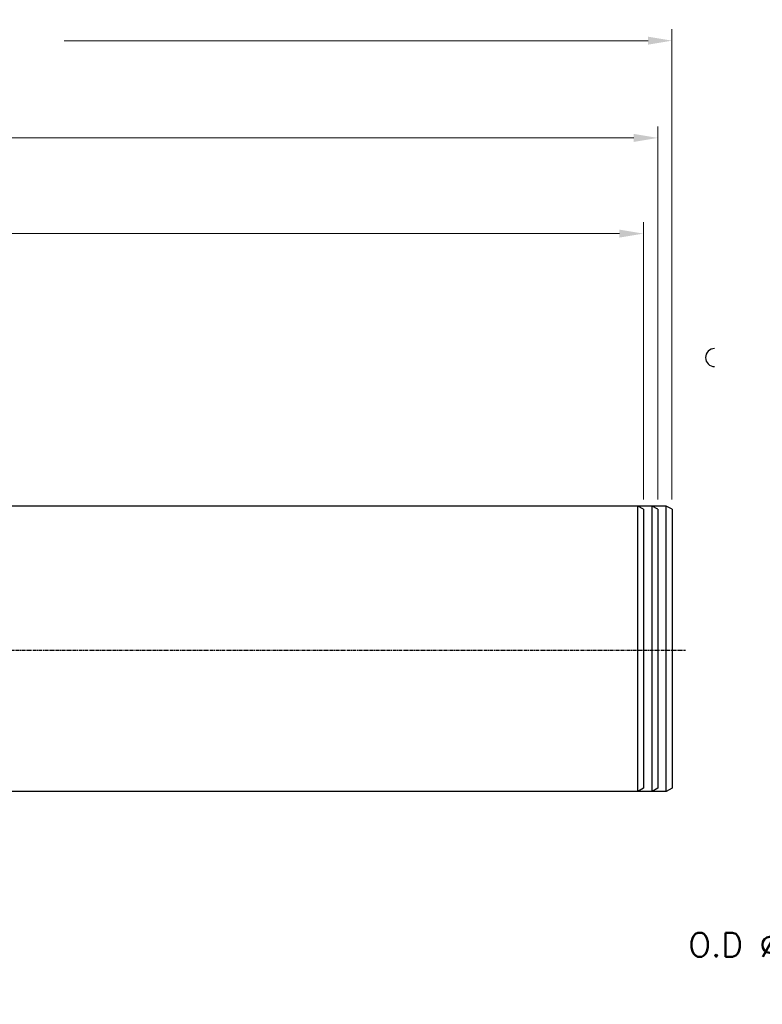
# Model space of a CAD drawing. Header units: inches. Extents: x 0 to 2382, y 0 to 1682.
# Tile 10 of 18: x 1666 to 1926, y 617 to 962. Entities that reach past the tile are written whole.
import ezdxf

# ---------------------------------------------------------------- set-up
doc = ezdxf.new("R2010")
doc.units = ezdxf.units.IN
doc.linetypes.add('CENTER', pattern=[2, 1.25, -0.25, 0.25, -0.25])
doc.layers.add('ATA-CENTER', color=133, linetype='CENTER')
doc.layers.add('ATA-DIM', color=8, linetype='Continuous', lineweight=25)
doc.layers.add('Layer0000', color=7, linetype='Continuous', lineweight=25)
doc.styles.get("Standard").update_dxf_attribs({"font": 'simplex.shx'})
doc.dimstyles.new('ata_A1', dxfattribs={"dimtxt": 4.2, "dimasz": 4.2, "dimexe": 2, "dimexo": 2, "dimgap": 2, "dimtad": 0, "dimtih": 1, "dimtoh": 1, "dimdec": 6, "dimdsep": 46, "dimtxsty": 'Standard', "dimcen": 0, "dimclrd": 252, "dimclre": 252, "dimclrt": 4, "dimadec": 6, "dimazin": 2, "dimtfac": 1, "dimtdec": 6, "dimtofl": 0, "dimtmove": 0, "dimatfit": 3, "dimfxl": 0, "dimtolj": 1, "dimtzin": 0, "dimlwd": 0, "dimlwe": 0, "dimarcsym": 0})

# ---------------------------------------------------------------- blocks, each defined once
blk = doc.blocks.new('*D10165')
at = {"layer": 'ATA-DIM', "color": 252, "lineweight": 0}
for p, q in [((1284.66, 794.03), (1284.66, 924.72)), ((1889.66, 794.03), (1889.66, 924.72)), ((1293.06, 920.72), (1506.35, 920.72)), ((1881.26, 920.72), (1661.77, 920.72))]:
    blk.add_line(p, q, dxfattribs=at)
at = {"layer": 'ATA-DIM', "color": 252}
for points in [[(1293.06, 922.12), (1293.06, 919.32), (1284.66, 920.72)], [(1881.26, 919.32), (1881.26, 922.12), (1889.66, 920.72)]]:
    blk.add_solid(points, dxfattribs=at)
at = {"layer": 'Defpoints', "color": 0}
for p in [(1889.66, 920.72), (1284.66, 790.03), (1889.66, 790.03)]:
    blk.add_point(p, dxfattribs=at)
at = {"layer": 'ATA-DIM', "color": 4, "insert": (1510.35, 927.1), "char_height": 8.4, "attachment_point": 1}
blk.add_mtext('\\A1;605 ( POSITIVE LIMIT )', dxfattribs=at)
blk = doc.blocks.new('*D10166')
at = {"layer": 'ATA-DIM', "color": 252, "lineweight": 0}
for p, q in [((1284.66, 794.03), (1284.66, 958.78)), ((1894.66, 794.03), (1894.66, 958.78)), ((1293.06, 954.78), (1491.33, 954.78)), ((1886.26, 954.78), (1681.78, 954.78))]:
    blk.add_line(p, q, dxfattribs=at)
at = {"layer": 'ATA-DIM', "color": 252}
for points in [[(1293.06, 956.18), (1293.06, 953.38), (1284.66, 954.78)], [(1886.26, 953.38), (1886.26, 956.18), (1894.66, 954.78)]]:
    blk.add_solid(points, dxfattribs=at)
at = {"layer": 'Defpoints', "color": 0}
for p in [(1894.66, 954.78), (1284.66, 790.03), (1894.66, 790.03)]:
    blk.add_point(p, dxfattribs=at)
at = {"layer": 'ATA-DIM', "color": 4, "insert": (1495.33, 961.16), "char_height": 8.4, "attachment_point": 1}
blk.add_mtext('\\A1;610 (POSITIVE HARD STOP )', dxfattribs=at)
blk = doc.blocks.new('*D10164')
at = {"layer": 'ATA-DIM', "color": 252, "lineweight": 0}
for p, q in [((1284.66, 794.03), (1284.66, 891.19)), ((1884.66, 794.03), (1884.66, 891.19)), ((1293.06, 887.19), (1525.77, 887.19)), ((1876.26, 887.19), (1637.34, 887.19))]:
    blk.add_line(p, q, dxfattribs=at)
at = {"layer": 'ATA-DIM', "color": 252}
for points in [[(1293.06, 888.59), (1293.06, 885.79), (1284.66, 887.19)], [(1876.26, 885.79), (1876.26, 888.59), (1884.66, 887.19)]]:
    blk.add_solid(points, dxfattribs=at)
at = {"layer": 'Defpoints', "color": 0}
for p in [(1884.66, 887.19), (1284.66, 790.03), (1884.66, 790.03)]:
    blk.add_point(p, dxfattribs=at)
at = {"layer": 'ATA-DIM', "color": 4, "insert": (1529.77, 893.57), "char_height": 8.4, "attachment_point": 1}
blk.add_mtext('\\A1;600 ( STROKE )', dxfattribs=at)
blk = doc.blocks.new('*D10150')
at = {"layer": 'ATA-DIM', "color": 252, "lineweight": 0}
for p, q in [((1970.8, 638.03), (2011.35, 672.06)), ((1962.38, 638.03), (1970.8, 638.03))]:
    blk.add_line(p, q, dxfattribs=at)
at = {"layer": 'ATA-DIM', "color": 252}
blk.add_solid([(2012.25, 670.99), (2010.45, 673.13), (2017.79, 677.46)], dxfattribs=at)
at = {"layer": 'Defpoints', "color": 0}
for p in [(2094.39, 741.75), (2017.79, 677.46)]:
    blk.add_point(p, dxfattribs=at)
at = {"layer": 'ATA-DIM', "color": 4, "insert": (1900.42, 642.23), "char_height": 8.4, "attachment_point": 1}
blk.add_mtext('\\A1;O.D %%C200', dxfattribs=at)

msp = doc.modelspace()

# ---------------------------------------------------------------- linework, layer by layer
at = {"color": 251}
for p, q in [((1892.6623321, 791.7560453), (1269.6623321, 791.7560453)), ((1884.6623321, 790.6013447), (1882.6623321, 791.7560453)), ((1884.6623321, 790.6013447), (1882.6623321, 791.7560453)), ((1882.6623321, 691.7560453), (1882.6623321, 791.7560453)), ((1882.6623321, 691.7560453), (1882.6623321, 791.7560453)), ((1884.6623321, 790.6013447), (1884.6623321, 692.9107458)), ((1884.6623321, 790.6013447), (1884.6623321, 692.9107458)), ((1889.6623321, 790.6013447), (1887.6623321, 791.7560453)), ((1889.6623321, 790.6013447), (1887.6623321, 791.7560453)), ((1887.6623321, 691.7560453), (1887.6623321, 791.7560453)), ((1887.6623321, 691.7560453), (1887.6623321, 791.7560453)), ((1889.6623321, 790.6013447), (1889.6623321, 692.9107458)), ((1889.6623321, 790.6013447), (1889.6623321, 692.9107458)), ((1894.6623321, 790.6013447), (1892.6623321, 791.7560453)), ((1894.6623321, 790.6013447), (1892.6623321, 791.7560453)), ((1892.6623321, 691.7560453), (1892.6623321, 791.7560453)), ((1892.6623321, 691.7560453), (1892.6623321, 791.7560453)), ((1894.6623321, 790.6013447), (1894.6623321, 692.9107458)), ((1894.6623321, 790.6013447), (1894.6623321, 692.9107458)), ((1892.6623321, 691.7560453), (1269.6623321, 691.7560453)), ((1884.6623321, 692.9107458), (1882.6623321, 691.7560453)), ((1884.6623321, 692.9107458), (1882.6623321, 691.7560453)), ((1889.6623321, 692.9107458), (1887.6623321, 691.7560453)), ((1889.6623321, 692.9107458), (1887.6623321, 691.7560453)), ((1894.6623321, 692.9107458), (1892.6623321, 691.7560453)), ((1894.6623321, 692.9107458), (1892.6623321, 691.7560453))]:
    msp.add_line(p, q, dxfattribs=at)
at = {"layer": 'ATA-CENTER'}
msp.add_line((182.8151091, 741.2466216), (1899.4093185, 741.2466216), dxfattribs=at)
at = {"layer": 'Layer0000', "color": 7, "linetype": 'Continuous', "lineweight": 25}
msp.add_arc((1909.5604161, 843.7466216), 3.15, 89.999999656, 269.999998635, dxfattribs=at)

# ---------------------------------------------------------------- dimensions: what is measured, and where the dimension line sits
at = {"layer": 'ATA-DIM'}
for base, p2, text, picture, middle in [((1894.6623321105, 954.7788595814), (1894.6623321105, 790.0280792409), '<> (POSITIVE HARD STOP )', '*D10166', (1586.5582219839, 954.7788595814)), ((1889.6623321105, 920.7175751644), (1889.6623321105, 790.0280792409), '<> ( POSITIVE LIMIT )', '*D10165', (1584.0582219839, 920.7175751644)), ((1884.6623321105, 887.1872275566), (1884.6623321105, 790.0280792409), '<> ( STROKE )', '*D10164', (1581.5582219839, 887.1872275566))]:
    dim = msp.add_linear_dim(base=base, p1=(1284.6623321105, 790.0280792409), p2=p2, text=text, dimstyle='ata_A1', override={"dimscale": 2, "dimtfac": 0.5}, dxfattribs=at)
    dim.commit()
    dim.dimension.update_dxf_attribs({"geometry": picture, "text_midpoint": middle, "dimtype": 160})
dim = msp.add_radius_dim(center=(2094.385703, 741.7466216), mpoint=(2017.7876951, 677.4601909), text='O.D %%C200', dimstyle='ata_A1', override={"dimscale": 2, "dimtol": 0, "dimlim": 0, "dimtp": 0, "dimtm": 0, "dimtfac": 0.5, "dimtdec": 6, "dimtolj": 1, "dimtzin": 0}, dxfattribs=at)
dim.commit()
dim.dimension.update_dxf_attribs({"geometry": '*D10150', "text_midpoint": (1929.4044226, 638.0285271), "dimtype": 164})

doc.saveas('drawing.dxf')
